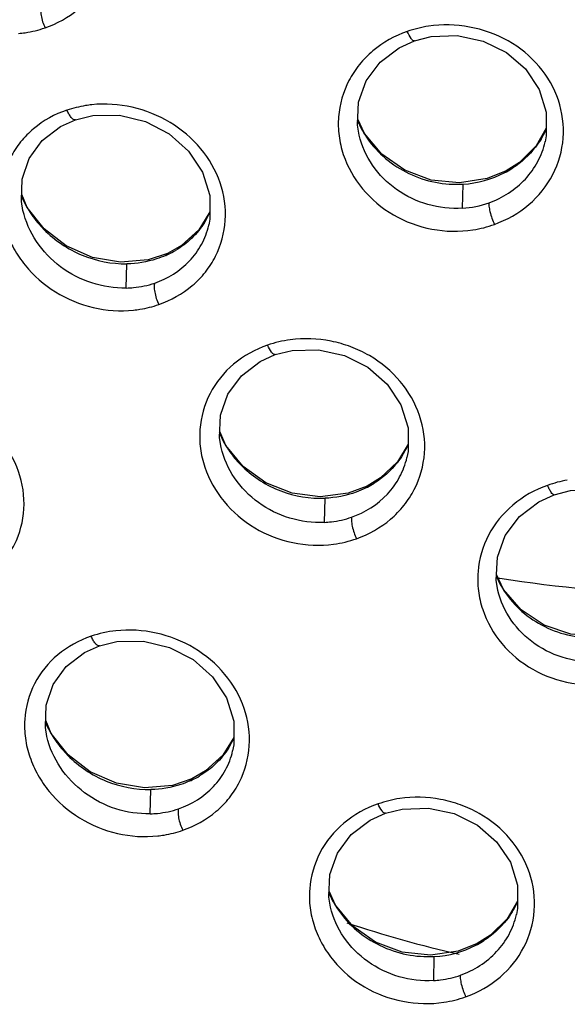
# Model space of a CAD drawing. Header units: millimetres. Extents: x 1200 to 1620, y -113 to 480.
# Tile 26 of 51: x 1301.49 to 1304.72, y 316.4 to 322.2. Entities that reach past the tile are written whole.
import ezdxf

# ---------------------------------------------------------------- set-up
doc = ezdxf.new("R2010")
doc.units = ezdxf.units.MM
doc.header["$LTSCALE"] = 0.1

msp = doc.modelspace()

# ---------------------------------------------------------------- linework, layer by layer
at = {"color": 7, "linetype": 'Continuous'}
for p, q in [((1303.5242, 321.5294), (1303.4859, 321.6146)), ((1303.4939, 321.5208), (1303.4932, 321.5235)), ((1304.5953, 321.5607), (1304.5347, 321.4572)), ((1304.5347, 321.4572), (1304.4366, 321.3603)), ((1304.589, 321.4812), (1304.5895, 321.4837)), ((1304.4366, 321.3603), (1304.3585, 321.3104)), ((1304.3585, 321.3104), (1304.2479, 321.2653)), ((1304.3515, 321.3001), (1304.3585, 321.3104)), ((1304.2479, 321.2653), (1304.0843, 321.2393)), ((1304.1012, 321.0898), (1304.1052, 321.2315)), ((1301.5385, 321.0952), (1301.5064, 321.1708)), ((1301.5139, 321.0772), (1301.5137, 321.0782)), ((1302.6139, 321.0683), (1302.5489, 320.9633)), ((1302.6075, 320.9895), (1302.6084, 320.9934)), ((1302.5489, 320.9633), (1302.4476, 320.871)), ((1302.3649, 320.8243), (1302.2514, 320.7865)), ((1302.3543, 320.8124), (1302.3649, 320.8243)), ((1302.4476, 320.871), (1302.3649, 320.8243)), ((1302.2514, 320.7865), (1302.0872, 320.7722)), ((1302.1222, 320.6197), (1302.126, 320.7628)), ((1302.7087, 319.6938), (1302.6729, 319.7754)), ((1302.6806, 319.6816), (1302.6802, 319.6837)), ((1303.7816, 319.7017), (1303.7193, 319.5976)), ((1303.7753, 319.6226), (1303.776, 319.6257)), ((1303.7193, 319.5976), (1303.6199, 319.5026)), ((1303.6199, 319.5026), (1303.5402, 319.4539)), ((1303.5402, 319.4539), (1303.4285, 319.4117)), ((1303.5318, 319.4429), (1303.5402, 319.4539)), ((1303.4285, 319.4117), (1303.2646, 319.3903)), ((1303.2884, 319.24), (1303.2923, 319.3822)), ((1304.3428, 318.846), (1304.3025, 318.934)), ((1304.3106, 318.8402), (1304.3098, 318.8435)), ((1301.6796, 317.9978), (1301.6474, 318.0733)), ((1301.6549, 317.9796), (1301.6547, 317.9807)), ((1302.7551, 317.9737), (1302.6905, 317.8691)), ((1302.6905, 317.8691), (1302.5895, 317.7767)), ((1302.7487, 317.8949), (1302.7496, 317.8987)), ((1302.5895, 317.7767), (1302.5073, 317.7299)), ((1302.3937, 317.6916), (1302.2292, 317.6767)), ((1302.5073, 317.7299), (1302.3937, 317.6916)), ((1302.4968, 317.7181), (1302.5073, 317.7299)), ((1302.2635, 317.5243), (1302.2673, 317.6674)), ((1303.3538, 316.9861), (1303.3166, 317.0696)), ((1304.4259, 317.0106), (1304.3648, 316.907)), ((1303.3245, 316.9756), (1303.3239, 316.9782)), ((1304.3648, 316.907), (1304.2664, 316.8107)), ((1304.4195, 316.9312), (1304.4201, 316.9338)), ((1304.2664, 316.8107), (1304.1879, 316.7611)), ((1304.0768, 316.7167), (1303.9129, 316.6921)), ((1304.1879, 316.7611), (1304.0768, 316.7167)), ((1304.1805, 316.7506), (1304.1879, 316.7611)), ((1303.9321, 316.5423), (1303.936, 316.6842))]:
    msp.add_line(p, q, dxfattribs=at)
for points in [[(1303.8188, 322.0755), (1303.917, 322.1006), (1304.0714, 322.1063), (1304.2228, 322.0747), (1304.3601, 322.0074), (1304.4728, 321.9099), (1304.5536, 321.7897), (1304.5953, 321.6553), (1304.5954, 321.5163), (1304.5888, 321.4813)], [(1303.4939, 321.5208), (1303.4843, 321.5794), (1303.4904, 321.7137), (1303.5352, 321.8399), (1303.6166, 321.9492), (1303.7289, 322.0347), (1303.8188, 322.0756)], [(1301.8231, 321.6113), (1301.9249, 321.6355), (1302.0813, 321.6374), (1302.2346, 321.601), (1302.3738, 321.5287), (1302.4884, 321.4266), (1302.5707, 321.3027), (1302.6134, 321.1655), (1302.6141, 321.0256), (1302.6073, 320.9896)], [(1301.5139, 321.0772), (1301.5052, 321.1294), (1301.509, 321.2608), (1301.5501, 321.3837), (1301.6271, 321.4897), (1301.7352, 321.5721), (1301.8231, 321.6113)], [(1304.0843, 321.2393), (1303.918, 321.2559), (1303.7614, 321.314), (1303.6271, 321.4075), (1303.5242, 321.5294)], [(1302.0872, 320.7722), (1301.9223, 320.8002), (1301.7686, 320.8681), (1301.6379, 320.969), (1301.5385, 321.0952)], [(1302.9994, 320.228), (1303.0991, 320.2527), (1303.2543, 320.2569), (1303.4065, 320.2233), (1303.5446, 320.1539), (1303.658, 320.0545), (1303.7394, 319.9327), (1303.7815, 319.797), (1303.7817, 319.6575), (1303.775, 319.6227)], [(1302.6806, 319.6816), (1302.6714, 319.7378), (1302.6766, 319.871), (1302.72, 319.9958), (1302.7997, 320.1037), (1302.9104, 320.1879), (1302.9994, 320.228)], [(1303.2646, 319.3903), (1303.0988, 319.4115), (1302.9432, 319.4736), (1302.8103, 319.5701), (1302.7087, 319.6938)], [(1304.6414, 319.4031), (1304.7384, 319.4286), (1304.892, 319.4359), (1305.0427, 319.4061), (1305.1792, 319.3408), (1305.2911, 319.2451), (1305.3712, 319.1266), (1305.4124, 318.9934), (1305.4124, 318.855), (1305.4058, 318.8202)], [(1304.3106, 318.8402), (1304.3008, 318.901), (1304.3078, 319.0363), (1304.3538, 319.1639), (1304.4369, 319.2747), (1304.5508, 319.3614), (1304.6414, 319.4031)], [(1304.9068, 318.5691), (1304.74, 318.5814), (1304.5824, 318.6356), (1304.4469, 318.7261), (1304.3428, 318.846)], [(1301.6549, 317.9796), (1301.6462, 318.0323), (1301.6502, 318.1635), (1301.6915, 318.2862), (1301.7688, 318.3922), (1301.877, 318.4747), (1301.9649, 318.5139)], [(1301.9649, 318.5139), (1302.0665, 318.5383), (1302.2229, 318.5405), (1302.3762, 318.5046), (1302.5153, 318.4326), (1302.6298, 318.3309), (1302.7121, 318.2072), (1302.7547, 318.0702), (1302.7553, 317.9303), (1302.7485, 317.895)], [(1302.2292, 317.6767), (1302.0642, 317.7041), (1301.9102, 317.7714), (1301.7792, 317.8719), (1301.6796, 317.9978)], [(1303.3245, 316.9756), (1303.315, 317.0338), (1303.321, 317.1675), (1303.3654, 317.2931), (1303.4463, 317.4019), (1303.5582, 317.4869), (1303.6478, 317.5276)], [(1303.6478, 317.5276), (1303.7463, 317.5526), (1303.9009, 317.5581), (1304.0525, 317.5261), (1304.19, 317.4584), (1304.3029, 317.3605), (1304.3839, 317.2401), (1304.4257, 317.1054), (1304.426, 316.9663), (1304.4193, 316.9313)], [(1303.9129, 316.6921), (1303.7466, 316.7101), (1303.5902, 316.7694), (1303.4563, 316.8637), (1303.3538, 316.9861)]]:
    msp.add_lwpolyline(points, dxfattribs=at)
for centre, radius, start, end in [((1304.096, 321.1178), 1.0624, 100.53616, 107.51437), ((1304.0113, 321.8288), 0.5729, 202.58391, 210.94831), ((1304.0158, 321.8314), 0.5782, 210.94024, 214.75043), ((1304.1207, 321.7708), 0.5213, 328.36842, 334.90597), ((1304.1242, 321.7691), 0.5173, 334.91602, 335.73702), ((1304.0686, 321.8399), 0.6094, 273.43848, 297.66189), ((1304.0858, 321.8055), 0.5711, 297.73272, 298.83899), ((1304.0863, 321.8047), 0.5701, 298.83756, 303.21001), ((1302.0533, 321.395), 0.5967, 202.5048, 205.01924), ((1302.0644, 321.4003), 0.609, 205.02853, 210.62688), ((1302.0698, 321.4034), 0.6153, 210.61798, 211.17749), ((1302.0714, 321.4043), 0.6171, 211.17822, 213.29903), ((1302.1652, 321.2688), 0.4934, 327.89157, 334.10462), ((1302.1628, 321.27), 0.496, 334.10187, 335.80046), ((1304.0769, 321.5658), 0.609, 278.17158, 290.42697), ((1302.1158, 321.4392), 0.6736, 223.6626, 224.70184), ((1302.1363, 321.3067), 0.5402, 295.34419, 300.6546), ((1302.1347, 321.3101), 0.544, 293.81497, 295.34924), ((1303.1727, 319.6585), 0.6625, 97.36548, 109.31872), ((1303.2049, 319.9926), 0.5802, 202.54173, 206.18718), ((1303.2126, 319.9964), 0.5889, 206.18868, 210.80861), ((1303.2159, 319.9983), 0.5927, 210.80482, 211.98767), ((1303.217, 319.999), 0.594, 211.98801, 214.1896), ((1303.3194, 319.9079), 0.5081, 328.07961, 334.45748), ((1303.3217, 319.9068), 0.5056, 334.46429, 335.69092), ((1304.8211, 318.8634), 0.6337, 99.26557, 110.195), ((1303.2847, 319.945), 0.5596, 296.20386, 297.47735), ((1303.2857, 319.9433), 0.5576, 297.47479, 302.13059), ((1305.7626, 328.4023), 9.5998, 261.21495, 261.36286), ((1304.8162, 319.1433), 0.5602, 202.63347, 211.11932), ((1305.7728, 328.4748), 9.6729, 261.36778, 267.60282), ((1304.8184, 319.1446), 0.5629, 211.11565, 215.33097), ((1302.1421, 317.8894), 0.7175, 96.49946, 108.47817), ((1302.1907, 318.2963), 0.5929, 202.55328, 205.16133), ((1302.2017, 318.3016), 0.6051, 205.17013, 210.71077), ((1302.2071, 318.3047), 0.6113, 210.70209, 211.29567), ((1302.2087, 318.3057), 0.6132, 211.29646, 213.49036), ((1302.3057, 318.1746), 0.4942, 327.89685, 334.16803), ((1302.3035, 318.1757), 0.4966, 334.16542, 335.76703), ((1302.2532, 318.3409), 0.67, 223.78677, 224.87016), ((1302.2764, 318.2126), 0.5414, 295.55585, 300.77801), ((1302.2747, 318.216), 0.5452, 294.04293, 295.56072), ((1303.8402, 316.9034), 0.7193, 98.636, 109.13019), ((1303.8433, 317.2848), 0.5746, 202.61569, 210.97752), ((1303.9549, 317.2196), 0.5174, 328.28174, 334.78011), ((1303.9581, 317.218), 0.5139, 334.78926, 335.71942), ((1303.8488, 317.288), 0.581, 210.96767, 214.67306), ((1305.8, 324.0784), 7.5785, 251.70035, 256.89556), ((1303.9209, 317.2536), 0.5661, 298.45927, 302.89702), ((1303.903, 317.2899), 0.6066, 273.12132, 297.23004), ((1303.9203, 317.2547), 0.5673, 297.30486, 298.46095), ((1303.8975, 317.0629), 0.6549, 278.31086, 289.90439)]:
    msp.add_arc(centre, radius, start, end, dxfattribs=at)
for points, knots in [([(1301.6436, 322.1527), (1301.7144, 322.1762), (1301.8473, 322.2494), (1301.987, 322.4268), (1302.0453, 322.6453), (1302.0112, 322.8729), (1301.8931, 323.0769), (1301.7107, 323.2339), (1301.4872, 323.3254), (1301.3262, 323.3389), (1301.2479, 323.3323)], [0, 0, 0, 0, 0.122427, 0.241821, 0.361056, 0.483163, 0.609744, 0.739928, 0.871096, 1, 1, 1, 1]), ([(1301.6225, 322.2783), (1301.6194, 322.2722), (1301.6171, 322.254), (1301.6214, 322.2111), (1301.6329, 322.1759), (1301.6436, 322.1527)], [0, 0, 0, 0, 0.158327, 0.40907, 1, 1, 1, 1]), ([(1301.4868, 322.1195), (1301.5003, 322.1205), (1301.5535, 322.126), (1301.606, 322.139), (1301.6436, 322.1527)], [0, 0, 0, 0, 0.252717, 1, 1, 1, 1]), ([(1304.2894, 320.9951), (1304.363, 321.0208), (1304.5003, 321.0985), (1304.6464, 321.2807), (1304.7103, 321.5026), (1304.6802, 321.7322), (1304.5622, 321.9359), (1304.3757, 322.0882), (1304.1457, 322.1696), (1303.9814, 322.1738), (1303.9017, 322.1623)], [0, 0, 0, 0, 0.125931, 0.248236, 0.368362, 0.488886, 0.612395, 0.739802, 0.869929, 1, 1, 1, 1]), ([(1303.7763, 322.1309), (1303.7034, 322.1052), (1303.6002, 322.0471), (1303.4922, 321.9382), (1303.4097, 321.8129), (1303.3674, 321.6655), (1303.3709, 321.5156), (1303.4057, 321.3665), (1303.5039, 321.1935), (1303.6897, 321.0386), (1303.9192, 320.9538), (1304.084, 320.9504), (1304.1634, 320.963)], [0, 0, 0, 0, 0.124906, 0.186069, 0.246477, 0.36583, 0.42618, 0.487229, 0.611702, 0.739793, 0.870008, 1, 1, 1, 1]), ([(1303.8188, 322.0755), (1303.816, 322.0746), (1303.8073, 322.0788), (1303.793, 322.0974), (1303.7828, 322.1165), (1303.7763, 322.1309)], [0, 0, 0, 0, 0.120453, 0.342458, 1, 1, 1, 1]), ([(1301.9198, 321.6998), (1301.9072, 321.6983), (1301.8574, 321.6909), (1301.8082, 321.679), (1301.7723, 321.6675)], [0, 0, 0, 0, 0.252004, 1, 1, 1, 1]), ([(1302.3131, 320.5232), (1302.3845, 320.5475), (1302.4859, 320.6041), (1302.5906, 320.7117), (1302.67, 320.8364), (1302.7204, 321.0193), (1302.6873, 321.2473), (1302.5694, 321.4512), (1302.3859, 321.6071), (1302.1605, 321.6961), (1301.9986, 321.7074), (1301.9198, 321.6998)], [0, 0, 0, 0, 0.123312, 0.183914, 0.24398, 0.363292, 0.484822, 0.610482, 0.739889, 0.870772, 1, 1, 1, 1]), ([(1301.7723, 321.6675), (1301.7015, 321.6436), (1301.6011, 321.5884), (1301.4966, 321.4829), (1301.4169, 321.3601), (1301.3773, 321.2146), (1301.3827, 321.0663), (1301.4096, 320.9552), (1301.4575, 320.8494), (1301.5463, 320.7187), (1301.6994, 320.5855), (1301.9237, 320.4932), (1302.086, 320.482), (1302.1647, 320.4901)], [0, 0, 0, 0, 0.122116, 0.181981, 0.241378, 0.36002, 0.420745, 0.482579, 0.545639, 0.60973, 0.739728, 0.870673, 1, 1, 1, 1]), ([(1301.8231, 321.6113), (1301.8195, 321.6101), (1301.8089, 321.613), (1301.7966, 321.6259), (1301.7835, 321.6446), (1301.7759, 321.6596), (1301.7723, 321.6675)], [0, 0, 0, 0, 0.142468, 0.368369, 0.669057, 1, 1, 1, 1]), ([(1304.1012, 321.0902), (1304.0331, 321.086), (1303.8946, 321.1009), (1303.7079, 321.1902), (1303.5642, 321.3343), (1303.5082, 321.4576), (1303.4938, 321.5208)], [0, 0, 0, 0, 0.254509, 0.508594, 0.758067, 1, 1, 1, 1]), ([(1303.5407, 321.5018), (1303.5713, 321.4578), (1303.6454, 321.3774), (1303.7835, 321.2884), (1303.9403, 321.236), (1304.0507, 321.2287), (1304.1052, 321.232)], [0, 0, 0, 0, 0.246526, 0.496946, 0.748929, 1, 1, 1, 1]), ([(1304.258, 321.1221), (1304.3383, 321.1507), (1304.4506, 321.2232), (1304.5498, 321.3614), (1304.5794, 321.4407), (1304.5887, 321.4812)], [0, 0, 0, 0, 0.505346, 0.75362, 1, 1, 1, 1]), ([(1304.5645, 321.4975), (1304.5542, 321.4807), (1304.5088, 321.4154), (1304.4486, 321.3605), (1304.3986, 321.3277)], [0, 0, 0, 0, 0.247706, 1, 1, 1, 1]), ([(1304.2581, 321.1222), (1304.2564, 321.1159), (1304.2574, 321.0978), (1304.2634, 321.0674), (1304.2745, 321.0313), (1304.2842, 321.0067), (1304.2894, 320.9951)], [0, 0, 0, 0, 0.147197, 0.399747, 0.709835, 1, 1, 1, 1]), ([(1302.1222, 320.6201), (1302.0539, 320.6186), (1301.9149, 320.6393), (1301.7291, 320.7361), (1301.5849, 320.8857), (1301.5284, 321.0123), (1301.5139, 321.0772)], [0, 0, 0, 0, 0.250676, 0.50439, 0.755963, 1, 1, 1, 1]), ([(1302.5831, 321.0066), (1302.562, 320.973), (1302.511, 320.9104), (1302.4464, 320.8622), (1302.4119, 320.8419)], [0, 0, 0, 0, 0.496948, 1, 1, 1, 1]), ([(1301.637, 320.9654), (1301.7007, 320.901), (1301.8543, 320.7973), (1302.0366, 320.7617), (1302.1259, 320.7633)], [0, 0, 0, 0, 0.503363, 1, 1, 1, 1]), ([(1302.2893, 320.6492), (1302.3662, 320.6754), (1302.4743, 320.743), (1302.5697, 320.8746), (1302.5983, 320.9506), (1302.6073, 320.9896)], [0, 0, 0, 0, 0.503729, 0.751723, 1, 1, 1, 1]), ([(1302.3543, 320.8124), (1302.3366, 320.8046), (1302.2635, 320.7767), (1302.1848, 320.7638), (1302.126, 320.7628)], [0, 0, 0, 0, 0.247316, 1, 1, 1, 1]), ([(1302.1222, 320.6201), (1302.1365, 320.6205), (1302.1931, 320.6238), (1302.2492, 320.6356), (1302.2893, 320.6492)], [0, 0, 0, 0, 0.25228, 1, 1, 1, 1]), ([(1302.2894, 320.6493), (1302.2866, 320.6431), (1302.2851, 320.6249), (1302.2905, 320.582), (1302.3023, 320.5466), (1302.3131, 320.5232)], [0, 0, 0, 0, 0.155179, 0.406372, 1, 1, 1, 1]), ([(1302.1647, 320.4901), (1302.1774, 320.4915), (1302.2277, 320.4983), (1302.2772, 320.5106), (1302.3131, 320.5232)], [0, 0, 0, 0, 0.251986, 1, 1, 1, 1]), ([(1303.4775, 319.1445), (1303.5503, 319.1698), (1303.6532, 319.228), (1303.76, 319.3376), (1303.8412, 319.4637), (1303.8936, 319.6476), (1303.8625, 319.8768), (1303.7448, 320.0808), (1303.5907, 320.2089), (1303.4453, 320.2768), (1303.2904, 320.3215), (1303.1671, 320.3262), (1303.0878, 320.3155)], [0, 0, 0, 0, 0.124808, 0.186098, 0.246694, 0.36635, 0.48713, 0.611386, 0.739527, 0.804849, 0.870355, 1, 1, 1, 1]), ([(1302.9536, 320.2837), (1302.8814, 320.2591), (1302.7464, 320.1846), (1302.6017, 320.0069), (1302.5509, 319.8239), (1302.5551, 319.6748), (1302.5903, 319.5259), (1302.6883, 319.3528), (1302.8723, 319.1963), (1303.0997, 319.1082), (1303.2634, 319.1014), (1303.3426, 319.1119)], [0, 0, 0, 0, 0.123927, 0.244044, 0.363147, 0.423659, 0.485036, 0.610452, 0.73943, 0.8701, 1, 1, 1, 1]), ([(1302.9994, 320.228), (1302.9963, 320.2269), (1302.9868, 320.2306), (1302.9709, 320.2495), (1302.9602, 320.269), (1302.9536, 320.2837)], [0, 0, 0, 0, 0.129723, 0.353329, 1, 1, 1, 1]), ([(1301.1361, 318.8315), (1301.2063, 318.8547), (1301.3061, 318.9097), (1301.4086, 319.0156), (1301.4864, 319.139), (1301.5349, 319.3213), (1301.4997, 319.5487), (1301.3813, 319.7527), (1301.2297, 319.8843), (1301.0871, 319.957), (1300.9367, 320.0074), (1300.8164, 320.0185), (1300.7385, 320.0126)], [0, 0, 0, 0, 0.12156, 0.181394, 0.240886, 0.359877, 0.482242, 0.609347, 0.739934, 0.805878, 0.871509, 1, 1, 1, 1]), ([(1303.2884, 319.2405), (1303.2202, 319.2373), (1303.0814, 319.2546), (1302.895, 319.3469), (1302.7512, 319.4933), (1302.695, 319.6178), (1302.6806, 319.6816)], [0, 0, 0, 0, 0.253074, 0.507097, 0.757386, 1, 1, 1, 1]), ([(1302.7256, 319.6652), (1302.7436, 319.6388), (1302.7704, 319.6054), (1302.8003, 319.5751), (1302.808, 319.5676)], [0, 0, 0, 0, 0.74838, 1, 1, 1, 1]), ([(1303.4492, 319.2712), (1303.5282, 319.2988), (1303.6389, 319.3692), (1303.7366, 319.5048), (1303.7658, 319.5827), (1303.775, 319.6226)], [0, 0, 0, 0, 0.50479, 0.75292, 1, 1, 1, 1]), ([(1303.7507, 319.6393), (1303.7403, 319.6225), (1303.6942, 319.5572), (1303.633, 319.503), (1303.5822, 319.4711)], [0, 0, 0, 0, 0.247969, 1, 1, 1, 1]), ([(1302.808, 319.5676), (1302.8715, 319.5062), (1303.0247, 319.4085), (1303.2043, 319.3788), (1303.2923, 319.3827)], [0, 0, 0, 0, 0.500727, 1, 1, 1, 1]), ([(1303.5318, 319.443), (1303.5134, 319.4339), (1303.4373, 319.4013), (1303.3545, 319.3848), (1303.2923, 319.3822)], [0, 0, 0, 0, 0.247684, 1, 1, 1, 1]), ([(1304.6023, 319.4582), (1304.5284, 319.4323), (1304.3905, 319.3549), (1304.2423, 319.1736), (1304.1886, 318.9878), (1304.1916, 318.8372), (1304.226, 318.688), (1304.3243, 318.5153), (1304.5114, 318.3621), (1304.7428, 318.2808), (1304.9082, 318.2805), (1304.9879, 318.2946)], [0, 0, 0, 0, 0.126011, 0.248003, 0.3678, 0.428091, 0.488907, 0.612603, 0.739929, 0.869782, 1, 1, 1, 1]), ([(1304.6414, 319.4031), (1304.639, 319.4022), (1304.6311, 319.4071), (1304.623, 319.4187), (1304.6122, 319.4367), (1304.6056, 319.4506), (1304.6023, 319.4582)], [0, 0, 0, 0, 0.110723, 0.331185, 0.64415, 1, 1, 1, 1]), ([(1303.2884, 319.2405), (1303.3021, 319.2411), (1303.3567, 319.2455), (1303.4106, 319.2577), (1303.4492, 319.2712)], [0, 0, 0, 0, 0.251632, 1, 1, 1, 1]), ([(1303.4493, 319.2713), (1303.4471, 319.2651), (1303.4471, 319.2469), (1303.4522, 319.2163), (1303.4627, 319.1804), (1303.4722, 319.156), (1303.4775, 319.1445)], [0, 0, 0, 0, 0.150186, 0.402057, 0.71023, 1, 1, 1, 1]), ([(1304.9175, 318.4204), (1304.8497, 318.415), (1304.7114, 318.4275), (1304.5245, 318.5136), (1304.3807, 318.6555), (1304.3249, 318.7775), (1304.3106, 318.8402)], [0, 0, 0, 0, 0.255836, 0.509925, 0.75862, 1, 1, 1, 1]), ([(1304.3592, 318.8191), (1304.3897, 318.7761), (1304.4638, 318.6976), (1304.6016, 318.6119), (1304.7579, 318.5629), (1304.8676, 318.5577), (1304.9217, 318.562)], [0, 0, 0, 0, 0.245449, 0.495265, 0.747544, 1, 1, 1, 1]), ([(1301.9147, 318.5699), (1301.8438, 318.5459), (1301.711, 318.473), (1301.5687, 318.2977), (1301.5195, 318.1164), (1301.5245, 317.9683), (1301.5513, 317.8573), (1301.5991, 317.7516), (1301.6879, 317.6211), (1301.8413, 317.4883), (1302.066, 317.3967), (1302.2285, 317.386), (1302.3072, 317.3945)], [0, 0, 0, 0, 0.122412, 0.241252, 0.359905, 0.420575, 0.482339, 0.545337, 0.609387, 0.739399, 0.870479, 1, 1, 1, 1]), ([(1301.9649, 318.5139), (1301.9614, 318.5127), (1301.9509, 318.5157), (1301.9388, 318.5285), (1301.9258, 318.5471), (1301.9183, 318.562), (1301.9147, 318.5699)], [0, 0, 0, 0, 0.141269, 0.366825, 0.667914, 1, 1, 1, 1]), ([(1302.4542, 317.4275), (1302.5257, 317.452), (1302.6272, 317.5088), (1302.732, 317.6167), (1302.8116, 317.7414), (1302.8622, 317.9243), (1302.8295, 318.1524), (1302.7117, 318.3564), (1302.5278, 318.512), (1302.302, 318.6005), (1302.1396, 318.6107), (1302.0608, 318.6023)], [0, 0, 0, 0, 0.123448, 0.184102, 0.244201, 0.363507, 0.484923, 0.610432, 0.739749, 0.870668, 1, 1, 1, 1]), ([(1302.2634, 317.5247), (1302.1951, 317.523), (1302.0562, 317.5434), (1301.8702, 317.6395), (1301.726, 317.7886), (1301.6694, 317.9149), (1301.6549, 317.9796)], [0, 0, 0, 0, 0.251028, 0.504899, 0.756335, 1, 1, 1, 1]), ([(1301.7784, 317.8682), (1301.8422, 317.8041), (1301.9959, 317.7011), (1302.1779, 317.6661), (1302.2672, 317.6679)], [0, 0, 0, 0, 0.503089, 1, 1, 1, 1]), ([(1302.43, 317.554), (1302.507, 317.5802), (1302.6153, 317.648), (1302.7108, 317.7799), (1302.7395, 317.8559), (1302.7485, 317.895)], [0, 0, 0, 0, 0.503904, 0.75188, 1, 1, 1, 1]), ([(1302.7243, 317.9119), (1302.7032, 317.8784), (1302.6524, 317.8159), (1302.588, 317.7677), (1302.5535, 317.7473)], [0, 0, 0, 0, 0.496865, 1, 1, 1, 1]), ([(1302.4969, 317.7181), (1302.4791, 317.7101), (1302.4056, 317.6818), (1302.3265, 317.6686), (1302.2673, 317.6674)], [0, 0, 0, 0, 0.247295, 1, 1, 1, 1]), ([(1303.6045, 317.5829), (1303.5317, 317.5577), (1303.3956, 317.4821), (1303.2493, 317.3034), (1303.1973, 317.1194), (1303.2009, 316.9699), (1303.2269, 316.8587), (1303.2744, 316.7532), (1303.3634, 316.6234), (1303.5193, 316.4928), (1303.7482, 316.4073), (1303.9127, 316.4029), (1303.9922, 316.4149)], [0, 0, 0, 0, 0.12472, 0.245471, 0.36468, 0.425017, 0.486098, 0.54819, 0.611261, 0.73959, 0.869978, 1, 1, 1, 1]), ([(1303.6478, 317.5276), (1303.645, 317.5266), (1303.6361, 317.5306), (1303.6213, 317.5493), (1303.611, 317.5684), (1303.6045, 317.5829)], [0, 0, 0, 0, 0.12279, 0.345122, 1, 1, 1, 1]), ([(1304.1205, 316.4471), (1304.1938, 316.4728), (1304.3307, 316.5503), (1304.4765, 316.732), (1304.5401, 316.9535), (1304.5099, 317.1831), (1304.392, 317.3868), (1304.2374, 317.5137), (1304.0914, 317.5801), (1303.9355, 317.6231), (1303.8117, 317.6262), (1303.7322, 317.6145)], [0, 0, 0, 0, 0.125616, 0.247628, 0.367602, 0.488152, 0.611811, 0.739383, 0.804554, 0.87003, 1, 1, 1, 1]), ([(1302.2634, 317.5247), (1302.2777, 317.5251), (1302.3341, 317.5285), (1302.39, 317.5404), (1302.43, 317.554)], [0, 0, 0, 0, 0.252248, 1, 1, 1, 1]), ([(1302.4301, 317.554), (1302.4273, 317.5479), (1302.4259, 317.5296), (1302.4315, 317.4866), (1302.4433, 317.451), (1302.4542, 317.4275)], [0, 0, 0, 0, 0.154826, 0.406247, 1, 1, 1, 1]), ([(1302.3072, 317.3945), (1302.3198, 317.3959), (1302.3696, 317.4027), (1302.4187, 317.4151), (1302.4542, 317.4275)], [0, 0, 0, 0, 0.251981, 1, 1, 1, 1]), ([(1303.932, 316.5428), (1303.8639, 316.5388), (1303.7253, 316.5544), (1303.5387, 316.6444), (1303.3949, 316.7889), (1303.3389, 316.9124), (1303.3245, 316.9756)], [0, 0, 0, 0, 0.254251, 0.508429, 0.758091, 1, 1, 1, 1]), ([(1303.371, 316.9575), (1303.4321, 316.8691), (1303.6057, 316.7233), (1303.8276, 316.6786), (1303.936, 316.6848)], [0, 0, 0, 0, 0.497294, 1, 1, 1, 1]), ([(1304.3951, 316.9476), (1304.3847, 316.9308), (1304.3391, 316.8655), (1304.2786, 316.8108), (1304.2284, 316.7783)], [0, 0, 0, 0, 0.247773, 1, 1, 1, 1]), ([(1304.0899, 316.5743), (1304.1698, 316.6026), (1304.2817, 316.6745), (1304.3805, 316.8119), (1304.41, 316.8909), (1304.4193, 316.9312)], [0, 0, 0, 0, 0.505217, 0.753446, 1, 1, 1, 1]), ([(1303.932, 316.5428), (1303.9455, 316.5435), (1303.9991, 316.5485), (1304.0519, 316.5609), (1304.0899, 316.5743)], [0, 0, 0, 0, 0.251344, 1, 1, 1, 1]), ([(1304.09, 316.5743), (1304.0881, 316.5681), (1304.0889, 316.55), (1304.0946, 316.5194), (1304.1055, 316.4833), (1304.1152, 316.4588), (1304.1205, 316.4471)], [0, 0, 0, 0, 0.148043, 0.400518, 0.710138, 1, 1, 1, 1])]:
    msp.add_open_spline(points, degree=3, knots=knots, dxfattribs=at)
for points in [[(1304.1012, 321.0902), (1304.1544, 321.0935), (1304.2077, 321.1042), (1304.258, 321.1221)], [(1301.5556, 321.0655), (1301.577, 321.033), (1301.6016, 321.0023), (1301.6285, 320.9741)], [(1303.3426, 319.1119), (1303.3884, 319.1182), (1303.4339, 319.129), (1303.4775, 319.1445)], [(1301.6973, 317.9673), (1301.7186, 317.9352), (1301.7429, 317.905), (1301.7695, 317.8772)]]:
    msp.add_open_spline(points, degree=3, dxfattribs=at)

doc.saveas('drawing.dxf')
